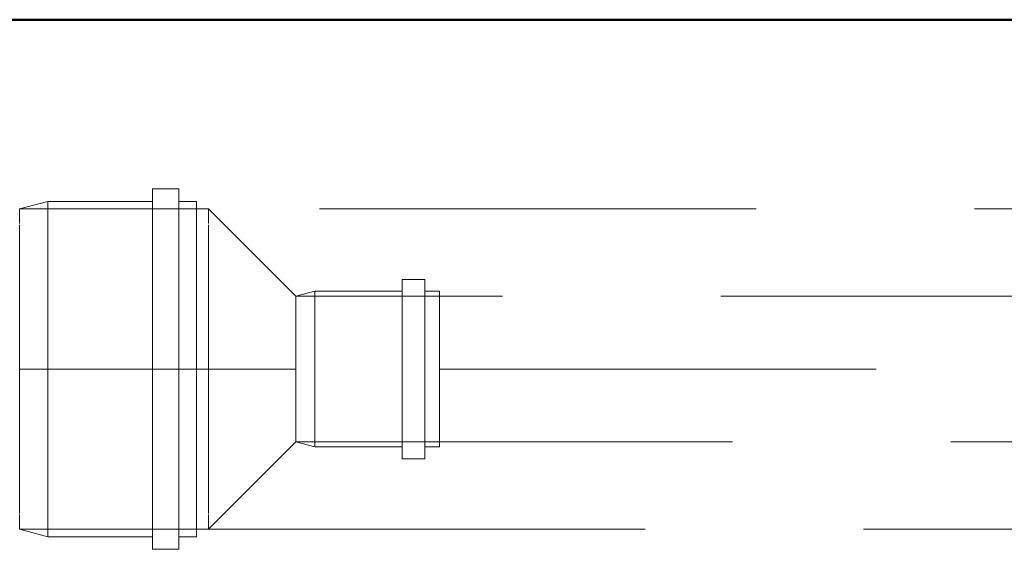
# Model space of a CAD drawing. Header units: millimetres. Extents: x -121 to 17420, y 1231 to 43130.
# Tile 48 of 57: x 14565 to 14904, y 42394 to 42576. Entities that reach past the tile are written whole.
import ezdxf

# ---------------------------------------------------------------- set-up
doc = ezdxf.new("R2010")
doc.units = ezdxf.units.MM
doc.linetypes.add('ADSK_Скрыто', pattern=[300, 150, -150])
doc.linetypes.add('ADSK_Штриховая_ш3 п1_5', pattern=[225, 150, -75])
for name, color, linetype, lineweight in [('A-DETL-____-HDLN', 90, 'ADSK_Скрыто', 9), ('A-DETL-____-MBND', 5, 'ADSK_Штриховая_ш3 п1_5', 20), ('A-WALL-____-MCUT', 113, 'Continuous', 50), ('A-WALL-____-OTLN', 113, 'Continuous', 20)]:
    doc.layers.add(name, color=color, linetype=linetype, lineweight=lineweight)

# ---------------------------------------------------------------- blocks, each defined once
blk = doc.blocks.new('Прямая форма - 83 new-608743-В_Этаж 01_Канализация')
at = {"layer": 'A-WALL-____-MCUT', "color": 253}
blk.add_line((5700, -200), (8700, -200), dxfattribs=at)
blk = doc.blocks.new('Прямая форма - SW - 005-608744-В_Этаж 01_Канализация')
blk.add_blockref('Прямая форма - 83 new-608743-В_Этаж 01_Канализация', (0, 0))
blk = doc.blocks.new('83 new_ifc_RVT-1-В_Этаж 01_Канализация')
at = {"layer": 'A-WALL-____-OTLN', "color": 9, "lineweight": 20}
blk.add_blockref('Прямая форма - SW - 005-608744-В_Этаж 01_Канализация', (21210.28, 42775.83), dxfattribs=at)
blk = doc.blocks.new('ADSK_ППР_Переход канализационный - Переход канализационный-1668600-В_Этаж 01_Канализация')
at = {"layer": 'A-DETL-____-HDLN', "color": 12}
for p, q in [((95, 20.53), (95, 20.23)), ((95, 20.23), (95, 20.53)), ((95, 8.24), (95, 7.73)), ((95, 7.73), (95, 8.24)), ((95, -7.73), (95, -8.24)), ((95, -8.24), (95, -7.73)), ((95, -20.23), (95, -20.53)), ((95, -20.53), (95, -20.23))]:
    blk.add_line(p, q, dxfattribs=at)
at = {"layer": 'A-DETL-____-MBND', "color": 22}
for p, q in [((54.8, 61.9), (45.7, 61.9)), ((45.7, -61.9), (45.7, 61.9)), ((54.8, -61.9), (54.8, 61.9)), ((9.7, 57.6), (0, 55)), ((45.7, 57.6), (9.7, 57.6)), ((9.7, -57.6), (9.7, 57.6)), ((60.8, 57.6), (54.8, 57.6)), ((60.8, -57.6), (60.8, 57.6)), ((65, 55), (0, 55)), ((0, 55), (0, 49.95)), ((95, 25), (65, 55)), ((65, 49.95), (65, 55)), ((0, 49.55), (0, 48.93)), ((0, 48.96), (0, 35.73)), ((65, 49.55), (65, 48.93)), ((65, 35.73), (65, 48.96)), ((0, 35.78), (0, 32.48)), ((65, 35.78), (65, 32.48)), ((0, 32.53), (0, 12.93)), ((65, 12.93), (65, 32.53)), ((139.33, 30.8), (131.53, 30.8)), ((131.53, -30.8), (131.53, 30.8)), ((139.33, -30.8), (139.33, 30.8)), ((101.53, 26.75), (95, 25)), ((131.53, 26.75), (101.53, 26.75)), ((101.53, -26.75), (101.53, 26.75)), ((144.33, 26.75), (139.33, 26.75)), ((144.33, -26.75), (144.33, 26.75)), ((95, 20.23), (95, 19.78)), ((95, 19.78), (95, 20.23)), ((0, 12.96), (0, 9.95)), ((65, 12.96), (65, 9.95)), ((0, 9.97), (0, -10.53)), ((65, -10.53), (65, 9.97)), ((0, -10.5), (0, -12.96)), ((0, -12.93), (0, -32.53)), ((65, -10.5), (65, -12.96)), ((65, -32.53), (65, -12.93)), ((95, -19.78), (95, -20.23)), ((95, -20.23), (95, -19.78)), ((65, -55), (95, -25)), ((95, -25), (101.53, -26.75)), ((101.53, -26.75), (131.53, -26.75)), ((139.33, -26.75), (144.33, -26.75)), ((0, -32.48), (0, -35.78)), ((65, -32.48), (65, -35.78)), ((131.53, -30.8), (139.33, -30.8)), ((0, -35.73), (0, -48.96)), ((65, -48.96), (65, -35.73)), ((0, -48.93), (0, -49.55)), ((0, -49.95), (0, -55)), ((65, -48.93), (65, -49.55)), ((65, -55), (65, -49.95)), ((0, -55), (9.7, -57.6)), ((0, -55), (65, -55)), ((9.7, -57.6), (45.7, -57.6)), ((54.8, -57.6), (60.8, -57.6)), ((45.7, -61.9), (54.8, -61.9))]:
    blk.add_line(p, q, dxfattribs=at)

msp = doc.modelspace()

# ---------------------------------------------------------------- linework, layer by layer
at = {"layer": 'A-DETL-____-HDLN', "color": 12}
for p, q in [((14660.2383, 42476.3653), (14660.2383, 42476.2521)), ((14660.2383, 42464.0474), (14660.2383, 42463.6542)), ((14660.2383, 42448.0076), (14660.2383, 42447.6144)), ((14660.2383, 42435.4097), (14660.2383, 42435.2965))]:
    msp.add_line(p, q, dxfattribs=at)
at = {"layer": 'A-DETL-____-MBND', "color": 22}
for p, q in [((15043.384, 42510.8309), (14630.2383, 42510.8309)), ((14956.2142, 42480.8309), (14660.2383, 42480.8309)), ((14660.2383, 42480.8309), (14660.2383, 42476.3936)), ((14660.2383, 42475.6411), (14660.2383, 42464.0944)), ((14660.2383, 42463.6069), (14660.2383, 42448.0549)), ((14660.2383, 42455.8309), (14565.2383, 42455.8309)), ((14709.5694, 42455.8309), (14956.2142, 42455.8309)), ((14660.2383, 42447.5674), (14660.2383, 42436.0207)), ((14660.2383, 42435.2682), (14660.2383, 42430.8309)), ((14660.2383, 42430.8309), (14956.2142, 42430.8309)), ((14630.2383, 42400.8309), (15163.465, 42400.8309))]:
    msp.add_line(p, q, dxfattribs=at)

# ---------------------------------------------------------------- block references
at = {"lineweight": 9}
msp.add_blockref('83 new_ifc_RVT-1-В_Этаж 01_Канализация', (-14146.9061, 0), dxfattribs=at)
at = {"layer": 'A-DETL-____-HDLN', "color": 12}
msp.add_blockref('ADSK_ППР_Переход канализационный - Переход канализационный-1668600-В_Этаж 01_Канализация', (14565.2383, 42455.8309), dxfattribs=at)

doc.saveas('drawing.dxf')
